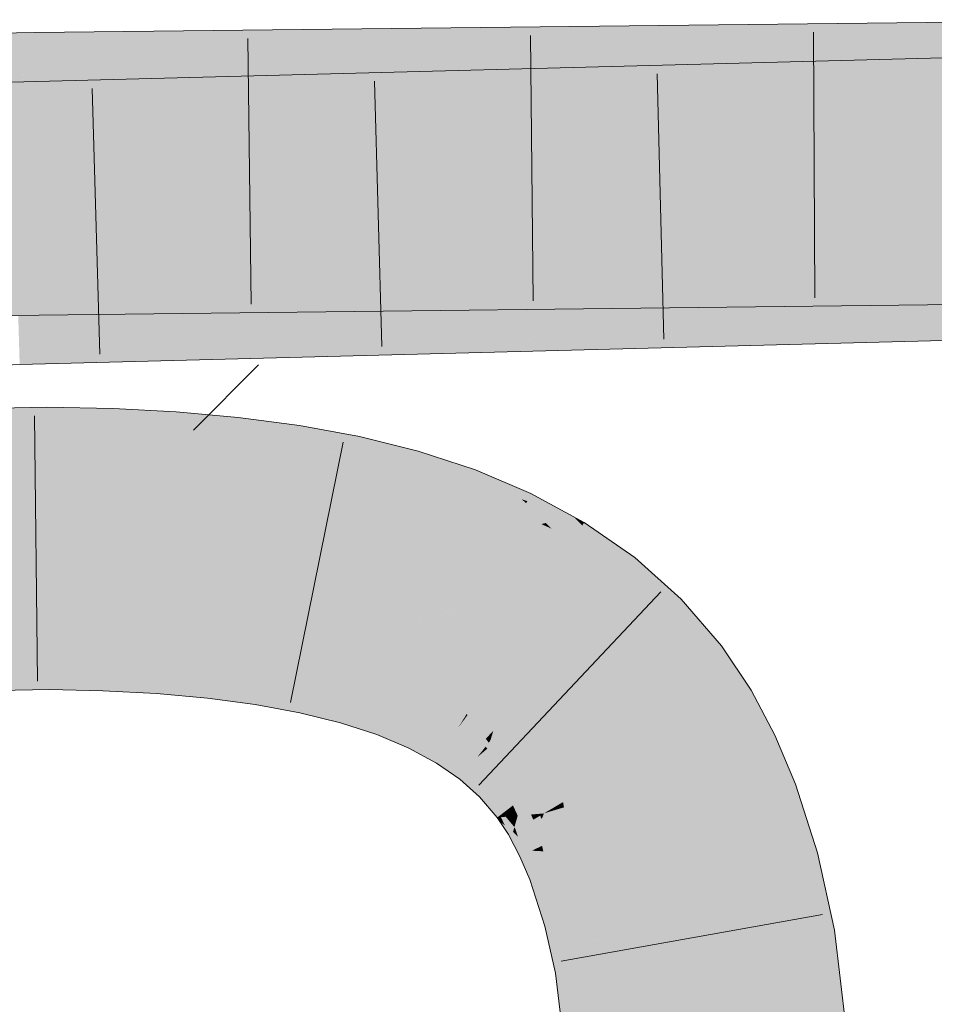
# Model space of a CAD drawing. Extents: x -420 to 300, y 62 to 1162.
# Tile 126 of 256: x 205.18 to 205.99, y 723.445 to 724.316. Entities that reach past the tile are written whole.
import ezdxf

# ---------------------------------------------------------------- set-up
doc = ezdxf.new("R2010")
doc.units = 0
doc.layers.get('0').update_dxf_attribs({"lineweight": 35})
for name, color, linetype, lineweight, true_color in [('E_Detail_Wandschraffur', 7, 'Continuous', 5, 0xc0c0c0), ('E_Leerrohr 25-A06G9FCX8I', 7, 'Continuous', 9, 0xff8000), ('E_Leerrohr 25-Shading', 7, 'Continuous', 9, 0xff8000)]:
    doc.layers.add(name, color=color, linetype=linetype, lineweight=lineweight, true_color=true_color)

# ---------------------------------------------------------------- blocks, each defined once
blk = doc.blocks.new('Shading-A06G9EZD8I', base_point=(169.78319, 721.9892))
at = {"layer": 'E_Leerrohr 25-Shading', "color": 43, "true_color": 0xd7ab7f}
for points in [[(205.75902, 724.23962), (207.2879, 724.27972), (205.67062, 724.27399), (207.28729, 724.31628)], [(205.75902, 724.27472), (206.13327, 724.27899), (205.67062, 724.3103), (206.13321, 724.31555)], [(205.19386, 724.29944), (205.19377, 724.30493), (204.68358, 724.25824), (205.06499, 724.29749)], [(205.06499, 724.29749), (205.19377, 724.30493), (205.12428, 724.30353)], [(205.24974, 724.30554), (205.19377, 724.30493), (205.19386, 724.29944)], [(205.19408, 724.28534), (205.36273, 724.30682), (205.19386, 724.29944), (205.24974, 724.30554)], [(205.46677, 724.30804), (205.36273, 724.30682), (205.19434, 724.26862), (205.19408, 724.28534)], [(205.19434, 724.26862), (205.19435, 724.26831), (205.56407, 724.30914), (205.40907, 724.28442)], [(205.19434, 724.26862), (205.56407, 724.30914), (205.46677, 724.30804)], [(205.40907, 724.28442), (205.56659, 724.2962), (205.56407, 724.30914), (205.60562, 724.30957)], [(205.63716, 724.29688), (205.61737, 724.30487), (205.49529, 724.27173), (205.56659, 724.2962)], [(205.61737, 724.30487), (205.60562, 724.30957), (205.56659, 724.2962)], [(205.69402, 724.27399), (205.75902, 724.27472), (205.60562, 724.30957), (205.67062, 724.3103)], [(205.19386, 724.29944), (204.68358, 724.25824), (204.8826, 724.26221)], [(204.8826, 724.26221), (205.04898, 724.26544), (205.19386, 724.29944), (205.19408, 724.28534)], [(205.41789, 724.27087), (205.56659, 724.2962), (205.31696, 724.26971), (205.40907, 724.28442)], [(205.49529, 724.27173), (205.56659, 724.2962), (205.41789, 724.27087)], [(205.49529, 724.27173), (205.69402, 724.27399), (205.63716, 724.29688)], [(205.04898, 724.26544), (205.19435, 724.26831), (205.19408, 724.28534)], [(205.40907, 724.28442), (205.19435, 724.26831), (205.31696, 724.26971)], [(205.50954, 724.26971), (205.41953, 724.2674), (205.17398, 724.2243), (205.17377, 724.23181)], [(205.50954, 724.26971), (205.17398, 724.2243), (205.27579, 724.23199)], [(205.27579, 724.23199), (205.43788, 724.24414), (205.50954, 724.26971), (205.59599, 724.27203)], [(205.43788, 724.24414), (205.56227, 724.25348), (205.59599, 724.27203), (205.60562, 724.27228)], [(205.62421, 724.26508), (205.60562, 724.27228), (205.56227, 724.25348)], [(205.69402, 724.23798), (205.75902, 724.23962), (205.60562, 724.27228), (205.67062, 724.27399)], [(205.22217, 724.26221), (205.1729, 724.26093), (205.17302, 724.25677)], [(205.17336, 724.24561), (205.32475, 724.26489), (205.17302, 724.25677), (205.22217, 724.26221)], [(205.17377, 724.23181), (205.41953, 724.2674), (205.17336, 724.24561), (205.32475, 724.26489)], [(205.64272, 724.25787), (205.62421, 724.26508), (205.51569, 724.23328), (205.56227, 724.25348)], [(205.44426, 724.23138), (205.56227, 724.25348), (205.35197, 724.229), (205.43788, 724.24414)], [(205.51569, 724.23328), (205.56227, 724.25348), (205.44426, 724.23138)], [(205.51569, 724.23328), (205.69402, 724.23798), (205.64272, 724.25787)], [(205.35197, 724.229), (205.43788, 724.24414), (205.23904, 724.22601), (205.27579, 724.23199)], [(205.27579, 724.23199), (205.17398, 724.2243), (205.23904, 724.22601)], [(205.67062, 724.02386), (207.2914, 724.06635), (205.75902, 724.06281), (207.2908, 724.10297)], [(205.59871, 724.07434), (205.38695, 724.09369), (205.60091, 724.06964), (205.29765, 724.09271)], [(205.46754, 724.0946), (205.38695, 724.09369), (205.59561, 724.08093), (205.59871, 724.07434)], [(205.59561, 724.08093), (205.59203, 724.08856), (205.46754, 724.0946), (205.53514, 724.0954)], [(205.59203, 724.08856), (205.58855, 724.09601), (205.53514, 724.0954)], [(205.69402, 724.09723), (205.58855, 724.09601), (205.66719, 724.08582)], [(205.66719, 724.08582), (205.58855, 724.09601), (205.65575, 724.08093), (205.59203, 724.08856)], [(205.60562, 724.05957), (205.67062, 724.0603), (205.69402, 724.09723), (205.75902, 724.09796)], [(205.67062, 724.0603), (206.13364, 724.06561), (205.75902, 724.09796), (206.13358, 724.10217)], [(205.08368, 724.08936), (205.01253, 724.08484), (205.1972, 724.08472), (205.19728, 724.07947)], [(205.1972, 724.08472), (205.1971, 724.09155), (205.08368, 724.08936)], [(205.60226, 724.06677), (205.1974, 724.09155), (205.4225, 724.07391), (205.1971, 724.09155)], [(205.4225, 724.07391), (205.1971, 724.09155), (205.1972, 724.08472)], [(205.60091, 724.06964), (205.29765, 724.09271), (205.60226, 724.06677), (205.1974, 724.09155)], [(205.65575, 724.08093), (205.59203, 724.08856), (205.64371, 724.07581), (205.59561, 724.08093)], [(205.12396, 724.0816), (205.01253, 724.08484), (205.19766, 724.05493), (204.24129, 724.03613)], [(205.12396, 724.0816), (205.19766, 724.05493), (205.19746, 724.06744)], [(205.19728, 724.07947), (205.12396, 724.0816), (205.19746, 724.06744)], [(205.1972, 724.08472), (205.19728, 724.07947), (205.4225, 724.07391), (205.48279, 724.06921)], [(205.48279, 724.06921), (205.19728, 724.07947), (205.25763, 724.0556), (205.19746, 724.06744)], [(205.64371, 724.07581), (205.59561, 724.08093), (205.6329, 724.07117), (205.59871, 724.07434)], [(205.48279, 724.06921), (205.25763, 724.0556), (205.60562, 724.05957)], [(205.60295, 724.06525), (205.4225, 724.07391), (205.60315, 724.06488), (205.48279, 724.06921)], [(205.60226, 724.06677), (205.4225, 724.07391), (205.60295, 724.06525)], [(205.48279, 724.06921), (205.60562, 724.05957), (205.60315, 724.06488)], [(205.6329, 724.07117), (205.59871, 724.07434), (205.62498, 724.06781), (205.60091, 724.06964)], [(205.62498, 724.06781), (205.60091, 724.06964), (205.61993, 724.06567), (205.60226, 724.06677)], [(205.19746, 724.06744), (205.19766, 724.05493), (205.25763, 724.0556)], [(205.6078, 724.05255), (205.60825, 724.0589), (205.56038, 724.05762)], [(205.61993, 724.06567), (205.60226, 724.06677), (205.61737, 724.06458), (205.60295, 724.06525)], [(205.61737, 724.06458), (205.60295, 724.06525), (205.61685, 724.06439), (205.60315, 724.06488)], [(205.60315, 724.06488), (205.60562, 724.05957), (205.61685, 724.06439)], [(205.60562, 724.02216), (205.67062, 724.02386), (205.69402, 724.0611), (205.75902, 724.06281)], [(205.67207, 724.05145), (205.60825, 724.0589), (205.66159, 724.04681), (205.6078, 724.05255)], [(205.69402, 724.0611), (205.60825, 724.0589), (205.67207, 724.05145)], [(205.60648, 724.034), (205.27388, 724.05011), (205.60638, 724.03284), (205.18224, 724.04773)], [(205.60664, 724.03644), (205.35587, 724.05225), (205.60648, 724.034), (205.27388, 724.05011)], [(205.60693, 724.04047), (205.43109, 724.0542), (205.60664, 724.03644), (205.35587, 724.05225)], [(205.50073, 724.05603), (205.43109, 724.0542), (205.60733, 724.04608), (205.60693, 724.04047)], [(205.60733, 724.04608), (205.6078, 724.05255), (205.50073, 724.05603), (205.56038, 724.05762)], [(205.66159, 724.04681), (205.6078, 724.05255), (205.65065, 724.04199), (205.60733, 724.04608)], [(205.60638, 724.03284), (205.18224, 724.04773), (205.31877, 724.03931), (205.17923, 724.04761)], [(205.31877, 724.03931), (205.17923, 724.04761), (205.17938, 724.04254)], [(205.21394, 724.04175), (205.17938, 724.04254), (205.28972, 724.01392), (205.17975, 724.02997)], [(205.21394, 724.04175), (205.28972, 724.01392), (205.35251, 724.01556)], [(205.35251, 724.01556), (205.60562, 724.02216), (205.21394, 724.04175), (205.31877, 724.03931)], [(205.65065, 724.04199), (205.60733, 724.04608), (205.64101, 724.03778), (205.60693, 724.04047)], [(205.31877, 724.03931), (205.60562, 724.02216), (205.60637, 724.03259)], [(205.60638, 724.03284), (205.31877, 724.03931), (205.60637, 724.03259)], [(205.60638, 724.03284), (205.60562, 724.02216), (205.62807, 724.03204)], [(205.62991, 724.0329), (205.60648, 724.034), (205.62807, 724.03204), (205.60638, 724.03284)], [(205.63411, 724.03473), (205.60664, 724.03644), (205.62991, 724.0329), (205.60648, 724.034)], [(205.64101, 724.03778), (205.60693, 724.04047), (205.63411, 724.03473), (205.60664, 724.03644)], [(205.28972, 724.01392), (205.17975, 724.02997), (205.22095, 724.01208), (205.18015, 724.01654)], [(205.18015, 724.01654), (205.18031, 724.01105), (205.22095, 724.01208)], [(205.20459, 723.95557), (205.20442, 723.97345), (205.03717, 723.95245), (205.03653, 723.97021)], [(205.26254, 723.95459), (205.2632, 723.97217), (205.20459, 723.95557), (205.20442, 723.97345)], [(205.3177, 723.95227), (205.31891, 723.96924), (205.26254, 723.95459), (205.2632, 723.97217)], [(205.37209, 723.94824), (205.37387, 723.96436), (205.3177, 723.95227), (205.31891, 723.96924)], [(205.37209, 723.94824), (205.42796, 723.95721), (205.37387, 723.96436)], [(205.20461, 723.95319), (205.20459, 723.95557), (205.03728, 723.94958), (205.03717, 723.95245)], [(205.26245, 723.95239), (205.26254, 723.95459), (205.20461, 723.95319), (205.20459, 723.95557)], [(205.31757, 723.9502), (205.3177, 723.95227), (205.26245, 723.95239), (205.26254, 723.95459)], [(205.37209, 723.94824), (205.3918, 723.94604), (205.42796, 723.95721), (205.42589, 723.94397)], [(205.47823, 723.93414), (205.48108, 723.94733), (205.42561, 723.94232), (205.42796, 723.95721)], [(205.20462, 723.95135), (205.20461, 723.95319), (205.03734, 723.94788), (205.03728, 723.94958)], [(205.03734, 723.94788), (205.0377, 723.93793), (205.20462, 723.95135), (205.20471, 723.94098)], [(205.26239, 723.9505), (205.26245, 723.95239), (205.20462, 723.95135), (205.20461, 723.95319)], [(205.20462, 723.95135), (205.20471, 723.94098), (205.26239, 723.9505), (205.26199, 723.93994)], [(205.26239, 723.9505), (205.26199, 723.93994), (205.31743, 723.94824), (205.31668, 723.93756)], [(205.31743, 723.94824), (205.31757, 723.9502), (205.26239, 723.9505), (205.26245, 723.95239)], [(205.31743, 723.94824), (205.31668, 723.93756), (205.37166, 723.94434), (205.37048, 723.93359)], [(205.37166, 723.94434), (205.37189, 723.94629), (205.31743, 723.94824), (205.31757, 723.9502)], [(205.31757, 723.9502), (205.37209, 723.94824), (205.3177, 723.95227)], [(205.31757, 723.9502), (205.34302, 723.94836), (205.37209, 723.94824), (205.37198, 723.94727)], [(205.34302, 723.94836), (205.37189, 723.94629), (205.37198, 723.94727)], [(205.42502, 723.93854), (205.42534, 723.94055), (205.37166, 723.94434), (205.37189, 723.94629)], [(205.37189, 723.94629), (205.39182, 723.94604), (205.37198, 723.94727)], [(205.37189, 723.94629), (205.42534, 723.94055), (205.39182, 723.94604), (205.42561, 723.94232)], [(205.39182, 723.94604), (205.37209, 723.94824), (205.37198, 723.94727)], [(205.3918, 723.94604), (205.42561, 723.94232), (205.42589, 723.94397)], [(205.52991, 723.92328), (205.5331, 723.93439), (205.47823, 723.93414), (205.48108, 723.94733)], [(205.0377, 723.93793), (205.03786, 723.93359), (205.20471, 723.94098), (205.20476, 723.93689)], [(205.20471, 723.94098), (205.20476, 723.93689), (205.26199, 723.93994), (205.26183, 723.93561)], [(205.26199, 723.93994), (205.26183, 723.93561), (205.31668, 723.93756), (205.31633, 723.93274)], [(205.31668, 723.93756), (205.31633, 723.93274), (205.37048, 723.93359), (205.36986, 723.92798)], [(205.37166, 723.94434), (205.37048, 723.93359), (205.42502, 723.93854), (205.42331, 723.92773)], [(205.44626, 723.93524), (205.42502, 723.93854), (205.44547, 723.92426), (205.42331, 723.92773)], [(205.47743, 723.93048), (205.47787, 723.9325), (205.42502, 723.93854), (205.42534, 723.94055)], [(205.47787, 723.9325), (205.47823, 723.93414), (205.42534, 723.94055), (205.42561, 723.94232)], [(205.37048, 723.93359), (205.36986, 723.92798), (205.42331, 723.92773), (205.42226, 723.92102)], [(205.47743, 723.93048), (205.44626, 723.93524), (205.4751, 723.91962), (205.44547, 723.92426)], [(205.47743, 723.93048), (205.4751, 723.91962), (205.5289, 723.9198), (205.52582, 723.909)], [(205.5289, 723.9198), (205.5295, 723.92188), (205.47743, 723.93048), (205.47787, 723.9325)], [(205.5295, 723.92188), (205.52991, 723.92328), (205.47787, 723.9325), (205.47823, 723.93414)], [(205.58066, 723.90936), (205.58382, 723.91785), (205.52991, 723.92328), (205.5331, 723.93439)], [(205.44547, 723.92426), (205.42331, 723.92773), (205.44493, 723.91681), (205.42226, 723.92102)], [(205.4751, 723.91962), (205.44547, 723.92426), (205.47336, 723.91156), (205.44493, 723.91681)], [(205.4751, 723.91962), (205.47336, 723.91156), (205.52582, 723.909), (205.52301, 723.89923)], [(205.5289, 723.9198), (205.52582, 723.909), (205.57942, 723.90601), (205.57545, 723.89539)], [(205.57942, 723.90601), (205.58018, 723.90808), (205.5289, 723.9198), (205.5295, 723.92188)], [(205.58018, 723.90808), (205.58066, 723.90936), (205.5295, 723.92188), (205.52991, 723.92328)], [(205.58382, 723.91785), (205.58066, 723.90936), (205.60562, 723.90863), (205.59813, 723.9032)], [(205.52582, 723.909), (205.52301, 723.89923), (205.57545, 723.89539), (205.57104, 723.88354)], [(205.58344, 723.89252), (205.59465, 723.9007), (205.57545, 723.89539), (205.57942, 723.90601)], [(205.59465, 723.9007), (205.59813, 723.9032), (205.57942, 723.90601), (205.58066, 723.90936)], [(205.62689, 723.88934), (205.59813, 723.9032), (205.59465, 723.9007)], [(205.60562, 723.90863), (205.59813, 723.9032), (205.62125, 723.89502)], [(205.59813, 723.9032), (205.62886, 723.88837), (205.62125, 723.89502)], [(205.60562, 723.90863), (205.62473, 723.89197), (205.63301, 723.89703), (205.62973, 723.8902)], [(205.57545, 723.89539), (205.57104, 723.88354), (205.58344, 723.89252)], [(205.62396, 723.87817), (205.59465, 723.9007), (205.58344, 723.89252)], [(205.62396, 723.87817), (205.62886, 723.88837), (205.59465, 723.9007), (205.62689, 723.88934)], [(205.67062, 723.87665), (205.63301, 723.89703), (205.66357, 723.875), (205.62973, 723.8902)], [(205.58344, 723.89252), (205.57104, 723.88354), (205.62396, 723.87817), (205.61719, 723.86401)], [(205.64613, 723.87091), (205.62886, 723.88837), (205.64217, 723.86993), (205.62396, 723.87817)], [(205.62473, 723.89197), (205.62886, 723.88837), (205.62973, 723.8902)], [(205.62973, 723.8902), (205.62886, 723.88837), (205.66357, 723.875), (205.64613, 723.87091)], [(205.62396, 723.87817), (205.61719, 723.86401), (205.64217, 723.86993)], [(205.67854, 723.86865), (205.67062, 723.87665), (205.67836, 723.86835), (205.66357, 723.875)], [(205.67854, 723.86865), (205.68025, 723.87146), (205.67062, 723.87665)], [(205.61719, 723.86401), (205.64661, 723.85565), (205.64217, 723.86993), (205.64929, 723.8667)], [(205.651, 723.86597), (205.64613, 723.87091), (205.64217, 723.86993)], [(205.66357, 723.875), (205.64613, 723.87091), (205.67836, 723.86835), (205.66696, 723.84979)], [(205.67854, 723.86865), (205.66696, 723.84979), (205.70222, 723.81165), (205.69402, 723.81738)], [(205.67854, 723.86865), (205.67917, 723.86792), (205.68025, 723.87146), (205.71373, 723.84821)], [(205.67854, 723.86865), (205.70222, 723.81165), (205.71382, 723.82635)], [(205.67917, 723.86792), (205.71382, 723.82635), (205.71373, 723.84821), (205.7249, 723.84039)], [(205.64661, 723.85565), (205.61719, 723.86401), (205.645, 723.849)], [(205.64661, 723.85565), (205.66696, 723.84979), (205.64929, 723.8667), (205.651, 723.86597)], [(205.66109, 723.84027), (205.66696, 723.84979), (205.645, 723.849), (205.64661, 723.85565)], [(205.66696, 723.84979), (205.66109, 723.84027), (205.69402, 723.81738)], [(205.74426, 723.78223), (205.76605, 723.80359), (205.71382, 723.82635), (205.7249, 723.84039)], [(205.70222, 723.81165), (205.7399, 723.77795), (205.71382, 723.82635), (205.74426, 723.78223)], [(205.75902, 723.75574), (205.76605, 723.80359), (205.74426, 723.78223)], [(205.75902, 723.75574), (205.77255, 723.73999), (205.76605, 723.80359), (205.80162, 723.76227)], [(205.7399, 723.77795), (205.75902, 723.75574), (205.74426, 723.78223)], [(205.04463, 723.74542), (205.20645, 723.74957), (205.05162, 723.75708), (205.20638, 723.75909)], [(205.20638, 723.75909), (205.20636, 723.76007), (205.05162, 723.75708)], [(205.25513, 723.7572), (205.25519, 723.75891), (205.20638, 723.75909), (205.20636, 723.76007)], [(205.20645, 723.74957), (205.25479, 723.74829), (205.20638, 723.75909), (205.25513, 723.7572)], [(205.25479, 723.74829), (205.30315, 723.74536), (205.25513, 723.7572), (205.30373, 723.7536)], [(205.25513, 723.7572), (205.30373, 723.7536), (205.25517, 723.75848), (205.30383, 723.75525)], [(205.30383, 723.75525), (205.30392, 723.75635), (205.25517, 723.75848), (205.25519, 723.75891)], [(205.30373, 723.7536), (205.35005, 723.74811), (205.30383, 723.75525), (205.35027, 723.75006)], [(205.35027, 723.75006), (205.35051, 723.75226), (205.30383, 723.75525), (205.30392, 723.75635)], [(205.79645, 723.70422), (205.82793, 723.72296), (205.77255, 723.73999), (205.80162, 723.76227)], [(205.04555, 723.7204), (205.2067, 723.72351), (205.04463, 723.74542), (205.20645, 723.74957)], [(205.2067, 723.72351), (205.25381, 723.72235), (205.20645, 723.74957), (205.25479, 723.74829)], [(205.25381, 723.72235), (205.30135, 723.71985), (205.25479, 723.74829), (205.30315, 723.74536)], [(205.30135, 723.71985), (205.34651, 723.71588), (205.30315, 723.74536), (205.34921, 723.74054)], [(205.30315, 723.74536), (205.34921, 723.74054), (205.30373, 723.7536), (205.35005, 723.74811)], [(205.34921, 723.74054), (205.39264, 723.73364), (205.35005, 723.74811), (205.39375, 723.74066)], [(205.35005, 723.74811), (205.39375, 723.74066), (205.35027, 723.75006), (205.3941, 723.74286)], [(205.35027, 723.75006), (205.3941, 723.74286), (205.35048, 723.75189), (205.39449, 723.74536)], [(205.39449, 723.74536), (205.39465, 723.7464), (205.35048, 723.75189), (205.35051, 723.75226)], [(205.3941, 723.74286), (205.43492, 723.73358), (205.39449, 723.74536), (205.43558, 723.73663)], [(205.43558, 723.73663), (205.43605, 723.73877), (205.39449, 723.74536), (205.39465, 723.7464)], [(205.34651, 723.71588), (205.38895, 723.71027), (205.34921, 723.74054), (205.39264, 723.73364)], [(205.39264, 723.73364), (205.43301, 723.72473), (205.39375, 723.74066), (205.4344, 723.73114)], [(205.39375, 723.74066), (205.4344, 723.73114), (205.3941, 723.74286), (205.43492, 723.73358)], [(205.43492, 723.73358), (205.44806, 723.72955), (205.43558, 723.73663), (205.45016, 723.73242)], [(205.43558, 723.73663), (205.45016, 723.73242), (205.43594, 723.73834), (205.45143, 723.73413)], [(205.45143, 723.73413), (205.45197, 723.7348), (205.43594, 723.73834), (205.43605, 723.73877)], [(205.38895, 723.71027), (205.42831, 723.703), (205.39264, 723.73364), (205.43301, 723.72473)], [(205.4344, 723.73114), (205.43301, 723.72473), (205.44644, 723.72742), (205.44238, 723.72192)], [(205.44644, 723.72742), (205.44806, 723.72955), (205.4344, 723.73114), (205.43492, 723.73358)], [(205.47159, 723.71954), (205.47234, 723.72217), (205.44644, 723.72742), (205.44806, 723.72955)], [(205.44806, 723.72955), (205.47234, 723.72217), (205.45016, 723.73242), (205.47334, 723.72565)], [(205.45016, 723.73242), (205.47334, 723.72565), (205.45143, 723.73413), (205.474, 723.72797)], [(205.474, 723.72797), (205.47408, 723.72827), (205.45143, 723.73413), (205.45197, 723.7348)], [(205.47408, 723.72827), (205.47437, 723.72925), (205.45197, 723.7348)], [(205.50737, 723.71252), (205.50822, 723.71484), (205.47334, 723.72565), (205.47408, 723.72827)], [(205.50822, 723.71484), (205.50935, 723.71783), (205.47408, 723.72827), (205.47437, 723.72925)], [(205.43301, 723.72473), (205.42831, 723.703), (205.44238, 723.72192)], [(205.44238, 723.72192), (205.42831, 723.703), (205.46991, 723.71368), (205.46429, 723.69409)], [(205.44644, 723.72742), (205.44238, 723.72192), (205.47159, 723.71954), (205.46991, 723.71368)], [(205.47159, 723.71954), (205.46991, 723.71368), (205.50491, 723.70593), (205.50294, 723.70068)], [(205.50491, 723.70593), (205.50594, 723.70868), (205.47159, 723.71954), (205.47234, 723.72217)], [(205.47234, 723.72217), (205.50594, 723.70868), (205.47334, 723.72565), (205.50737, 723.71252)], [(205.81602, 723.66736), (205.84911, 723.68304), (205.79645, 723.70422), (205.82793, 723.72296)], [(205.46991, 723.71368), (205.46429, 723.69409), (205.50294, 723.70068), (205.49658, 723.68353)], [(205.50594, 723.70868), (205.53537, 723.6933), (205.50737, 723.71252), (205.53734, 723.69739)], [(205.53734, 723.69739), (205.53828, 723.6994), (205.50737, 723.71252), (205.50822, 723.71484)], [(205.50822, 723.71484), (205.53828, 723.6994), (205.50917, 723.71735), (205.54008, 723.70319)], [(205.50917, 723.71735), (205.54008, 723.70319), (205.50935, 723.71783), (205.54054, 723.7041)], [(205.54054, 723.7041), (205.5408, 723.70465), (205.50935, 723.71783)], [(205.50491, 723.70593), (205.50294, 723.70068), (205.53404, 723.69055), (205.53178, 723.68585)], [(205.53404, 723.69055), (205.53537, 723.6933), (205.50491, 723.70593), (205.50594, 723.70868)], [(205.53828, 723.6994), (205.56404, 723.68219), (205.54008, 723.70319), (205.56689, 723.68683)], [(205.54008, 723.70319), (205.56689, 723.68683), (205.54054, 723.7041), (205.56767, 723.68811)], [(205.54054, 723.7041), (205.56767, 723.68811), (205.5408, 723.70465), (205.56825, 723.68909)], [(205.56825, 723.68909), (205.56859, 723.68964), (205.5408, 723.70465)], [(205.50294, 723.70068), (205.49658, 723.68353), (205.53178, 723.68585), (205.52498, 723.67163)], [(205.55878, 723.67365), (205.56046, 723.67639), (205.53404, 723.69055), (205.53537, 723.6933)], [(205.53537, 723.6933), (205.56046, 723.67639), (205.53734, 723.69739), (205.563, 723.68054)], [(205.563, 723.68054), (205.56404, 723.68219), (205.53734, 723.69739), (205.53828, 723.6994)], [(205.53178, 723.68585), (205.52498, 723.67163), (205.55623, 723.66949), (205.54942, 723.65839)], [(205.53404, 723.69055), (205.53178, 723.68585), (205.55878, 723.67365), (205.55623, 723.66949)], [(205.56404, 723.68219), (205.58548, 723.66357), (205.56689, 723.68683), (205.58949, 723.66864)], [(205.56689, 723.68683), (205.58949, 723.66864), (205.56767, 723.68811), (205.59064, 723.6701)], [(205.56767, 723.68811), (205.59064, 723.6701), (205.56825, 723.68909), (205.59163, 723.67139)], [(205.56825, 723.68909), (205.59163, 723.67139), (205.56859, 723.68964), (205.59238, 723.6723)], [(205.59238, 723.6723), (205.59279, 723.67285), (205.56859, 723.68964)], [(205.57916, 723.65558), (205.58119, 723.65814), (205.55878, 723.67365), (205.56046, 723.67639)], [(205.56046, 723.67639), (205.58119, 723.65814), (205.563, 723.68054), (205.58435, 723.66217)], [(205.58435, 723.66217), (205.58548, 723.66357), (205.563, 723.68054), (205.56404, 723.68219)], [(205.83282, 723.6275), (205.86729, 723.63989), (205.81602, 723.66736), (205.84911, 723.68304)], [(205.55623, 723.66949), (205.54942, 723.65839), (205.57634, 723.65198), (205.57013, 723.6441)], [(205.55878, 723.67365), (205.55623, 723.66949), (205.57916, 723.65558), (205.57634, 723.65198)], [(205.58949, 723.66864), (205.58548, 723.66357), (205.59033, 723.66772)], [(205.59033, 723.66772), (205.58548, 723.66357), (205.60802, 723.64874), (205.6028, 723.64362)], [(205.59064, 723.6701), (205.58949, 723.66864), (205.59175, 723.66895), (205.59033, 723.66772)], [(205.59175, 723.66895), (205.59033, 723.66772), (205.60957, 723.65027), (205.60802, 723.64874)], [(205.59175, 723.66895), (205.59297, 723.66998), (205.59064, 723.6701), (205.59163, 723.67139)], [(205.59297, 723.66998), (205.5945, 723.67133), (205.59163, 723.67139), (205.59279, 723.67285)], [(205.60957, 723.65027), (205.61101, 723.65167), (205.59175, 723.66895), (205.59297, 723.66998)], [(205.61101, 723.65167), (205.61122, 723.65186), (205.59297, 723.66998), (205.5945, 723.67133)], [(205.5945, 723.67133), (205.59485, 723.6709), (205.61365, 723.65424), (205.61314, 723.65375)], [(205.59485, 723.6709), (205.61122, 723.65186), (205.61314, 723.65375)], [(205.59547, 723.63641), (205.59784, 723.63873), (205.57916, 723.65558), (205.58119, 723.65814)], [(205.58119, 723.65814), (205.59784, 723.63873), (205.58435, 723.66217), (205.60161, 723.64246)], [(205.60161, 723.64246), (205.6028, 723.64362), (205.58435, 723.66217), (205.58548, 723.66357)], [(205.57634, 723.65198), (205.57013, 723.6441), (205.59241, 723.63342), (205.58749, 723.6286)], [(205.57916, 723.65558), (205.57634, 723.65198), (205.59547, 723.63641), (205.59241, 723.63342)], [(205.60957, 723.65027), (205.60802, 723.64874), (205.6254, 723.62726), (205.62344, 723.62573)], [(205.62625, 723.62787), (205.61122, 723.65186), (205.6254, 723.62726), (205.60957, 723.65027)], [(205.61122, 723.65186), (205.62625, 723.62787), (205.61314, 723.65375), (205.63049, 723.63116)], [(205.61314, 723.65375), (205.63049, 723.63116), (205.61365, 723.65424), (205.63161, 723.63202)], [(205.63161, 723.63202), (205.63223, 723.63251), (205.61365, 723.65424)], [(205.59784, 723.63873), (205.61165, 723.6167), (205.60161, 723.64246), (205.61592, 723.62)], [(205.61592, 723.62), (205.61714, 723.62091), (205.60161, 723.64246), (205.6028, 723.64362)], [(205.60802, 723.64874), (205.6028, 723.64362), (205.62344, 723.62573), (205.61714, 723.62091)], [(205.59241, 723.63342), (205.58749, 723.6286), (205.60577, 723.61218), (205.60318, 723.61023)], [(205.59547, 723.63641), (205.59241, 723.63342), (205.60899, 723.61469), (205.60577, 723.61218)], [(205.60899, 723.61469), (205.61165, 723.6167), (205.59547, 723.63641), (205.59784, 723.63873)], [(205.63049, 723.63116), (205.64032, 723.61346), (205.63161, 723.63202), (205.64238, 723.61365)], [(205.64238, 723.61365), (205.64453, 723.61383), (205.63161, 723.63202), (205.63223, 723.63251)], [(205.86404, 723.57275), (205.88667, 723.57886), (205.83321, 723.62762), (205.86729, 723.63989)], [(205.62344, 723.62573), (205.61714, 723.62091), (205.62984, 723.61255), (205.62129, 723.61182)], [(205.63307, 723.61285), (205.62625, 723.62787), (205.62984, 723.61255), (205.62344, 723.62573)], [(205.63307, 723.61285), (205.64032, 723.61346), (205.62625, 723.62787), (205.63049, 723.63116)], [(205.83282, 723.6275), (205.85132, 723.56934), (205.83321, 723.62762), (205.86404, 723.57275)], [(205.60654, 723.61053), (205.6107, 723.6109), (205.60577, 723.61218), (205.60899, 723.61469)], [(205.60899, 723.61469), (205.6107, 723.6109), (205.61165, 723.6167), (205.61415, 723.61121)], [(205.61165, 723.6167), (205.61415, 723.61121), (205.61592, 723.62), (205.61974, 723.61169)], [(205.61974, 723.61169), (205.62129, 723.61182), (205.61592, 723.62), (205.61714, 723.62091)], [(205.60577, 723.61218), (205.60318, 723.61023), (205.60654, 723.61053)], [(205.60654, 723.61053), (205.60318, 723.61023), (205.60983, 723.60327), (205.60562, 723.60651)], [(205.60562, 723.60651), (205.61307, 723.59515), (205.61717, 723.5976)], [(205.60983, 723.60327), (205.61636, 723.59821), (205.60654, 723.61053), (205.6107, 723.6109)], [(205.6107, 723.6109), (205.61838, 723.60175), (205.61415, 723.61121)], [(205.6107, 723.6109), (205.61636, 723.59821), (205.61838, 723.60175), (205.61717, 723.5976)], [(205.61415, 723.61121), (205.61838, 723.60175), (205.61974, 723.61169), (205.62067, 723.60962)], [(205.62549, 723.60254), (205.62129, 723.61182), (205.6196, 723.59906), (205.61838, 723.60175)], [(205.62067, 723.60962), (205.62129, 723.61182), (205.61974, 723.61169)], [(205.62549, 723.60254), (205.63513, 723.60828), (205.62129, 723.61182), (205.63307, 723.61285)], [(205.62549, 723.60254), (205.63226, 723.5824), (205.63513, 723.60828), (205.63846, 723.59833)], [(205.63307, 723.61285), (205.63513, 723.60828), (205.64032, 723.61346), (205.6412, 723.61188)], [(205.63513, 723.60828), (205.63846, 723.59833), (205.6412, 723.61188), (205.64252, 723.6087)], [(205.64252, 723.6087), (205.63846, 723.59833), (205.65076, 723.58893), (205.64285, 723.58514)], [(205.6412, 723.61188), (205.64453, 723.61383), (205.64032, 723.61346)], [(205.64252, 723.6087), (205.64453, 723.61383), (205.6412, 723.61188)], [(205.65633, 723.59155), (205.64453, 723.61383), (205.65076, 723.58893), (205.64252, 723.6087)], [(205.61307, 723.59515), (205.62326, 723.57587), (205.61717, 723.5976), (205.6338, 723.58087)], [(205.61838, 723.60175), (205.61717, 723.5976), (205.6196, 723.59906)], [(205.6196, 723.59906), (205.61717, 723.5976), (205.62155, 723.5932)], [(205.62549, 723.60254), (205.6196, 723.59906), (205.63226, 723.5824), (205.62155, 723.5932)], [(205.63846, 723.59833), (205.63226, 723.5824), (205.64285, 723.58514), (205.6338, 723.58087)], [(205.65633, 723.59155), (205.64285, 723.58514), (205.66148, 723.57947), (205.644, 723.58032)], [(205.62326, 723.57587), (205.63196, 723.55548), (205.6338, 723.58087), (205.64879, 723.56152)], [(205.64285, 723.58514), (205.6338, 723.58087), (205.644, 723.58032)], [(205.644, 723.58032), (205.6338, 723.58087), (205.64838, 723.56207)], [(205.66148, 723.57947), (205.644, 723.58032), (205.64879, 723.56152), (205.64838, 723.56207)], [(205.66148, 723.57947), (205.64879, 723.56152), (205.66443, 723.56714)], [(205.66443, 723.56714), (205.66643, 723.56787), (205.66148, 723.57947)], [(205.85132, 723.56934), (205.86554, 723.50482), (205.86404, 723.57275), (205.88864, 723.50836)], [(205.88864, 723.50836), (205.90173, 723.51038), (205.86404, 723.57275), (205.88667, 723.57886)], [(205.64879, 723.56152), (205.67059, 723.52295), (205.66443, 723.56714)], [(205.67059, 723.52295), (205.66643, 723.56787), (205.66443, 723.56714)], [(205.67059, 723.52295), (205.67165, 723.52106), (205.66643, 723.56787), (205.68059, 723.52344)], [(205.63196, 723.55548), (205.64523, 723.51398), (205.64879, 723.56152), (205.67165, 723.52106)], [(205.67165, 723.52106), (205.64523, 723.51398), (205.68622, 723.47729), (205.65463, 723.47241)], [(205.67165, 723.52106), (205.68706, 723.48163), (205.68059, 723.52344), (205.68623, 723.49841)], [(205.67165, 723.52106), (205.68622, 723.47729), (205.68428, 723.48871)], [(205.91475, 723.38281), (205.91718, 723.383), (205.88864, 723.50836), (205.90173, 723.51038)], [(205.86554, 723.50482), (205.88068, 723.38013), (205.88864, 723.50836), (205.91475, 723.38281)], [(205.68706, 723.48163), (205.6886, 723.47766), (205.68623, 723.49841), (205.69081, 723.47797)], [(205.68622, 723.47729), (205.6886, 723.47766), (205.68428, 723.48871)], [(205.68622, 723.47729), (205.65463, 723.47241), (205.68727, 723.45532)], [(205.68826, 723.4776), (205.68622, 723.47729), (205.68979, 723.45404), (205.68727, 723.45532)], [(205.68979, 723.45404), (205.6886, 723.47766), (205.68826, 723.4776)], [(205.69402, 723.45178), (205.69081, 723.47797), (205.6886, 723.47766)], [(205.68979, 723.45404), (205.69208, 723.45282), (205.6886, 723.47766), (205.69093, 723.46649)], [(205.68727, 723.45532), (205.65463, 723.47241), (205.69164, 723.36523), (205.66794, 723.3634)], [(205.69208, 723.45282), (205.69402, 723.45178), (205.69093, 723.46649)], [(205.68979, 723.45404), (205.68727, 723.45532), (205.69553, 723.36554), (205.69164, 723.36523)], [(205.69553, 723.36554), (205.69931, 723.36584), (205.68979, 723.45404), (205.69208, 723.45282)], [(205.69208, 723.45282), (205.69931, 723.36584), (205.69345, 723.45209), (205.70218, 723.36609)], [(205.70218, 723.36609), (205.70444, 723.36627), (205.69345, 723.45209), (205.69402, 723.45178)]]:
    blk.add_solid(points, dxfattribs=at)
at = {"layer": 'E_Leerrohr 25-Shading', "color": 31, "true_color": 0xfabd7f}
for points in [[(205.75902, 724.27472), (205.77641, 724.23291), (206.13327, 724.27899), (206.13333, 724.24335)], [(205.02234, 724.17651), (205.1591, 724.1792), (205.04898, 724.26544), (205.19185, 724.26825)], [(205.1591, 724.1792), (205.19572, 724.17993), (205.19185, 724.26825), (205.19435, 724.26831)], [(205.31696, 724.26971), (205.19435, 724.26831), (205.27698, 724.18085), (205.19572, 724.17993)], [(205.37115, 724.18195), (205.41789, 724.27087), (205.27698, 724.18085), (205.31696, 724.26971)], [(205.44255, 724.18274), (205.49529, 724.27173), (205.37115, 724.18195), (205.41789, 724.27087)], [(205.69402, 724.27399), (205.49529, 724.27173), (205.73062, 724.18604), (205.44255, 724.18274)], [(205.73062, 724.18604), (205.79562, 724.18677), (205.69402, 724.27399), (205.75902, 724.27472)], [(205.75902, 724.23962), (205.79562, 724.15222), (207.10847, 724.27502), (207.10941, 724.18658)], [(205.77641, 724.23291), (205.79562, 724.18677), (206.13333, 724.24335), (206.13342, 724.19061)], [(205.46338, 724.14349), (205.51569, 724.23328), (205.39798, 724.14178), (205.44426, 724.23138)], [(205.69402, 724.23798), (205.51569, 724.23328), (205.73062, 724.15051), (205.46338, 724.14349)], [(205.73062, 724.15051), (205.79562, 724.15222), (205.69402, 724.23798), (205.75902, 724.23962)], [(205.21449, 724.15857), (205.23904, 724.22601), (205.17596, 724.15784), (205.17398, 724.2243)], [(205.31252, 724.13953), (205.35197, 724.229), (205.20656, 724.13678), (205.23904, 724.22601)], [(205.39798, 724.14178), (205.44426, 724.23138), (205.31252, 724.13953), (205.35197, 724.229)], [(205.75902, 724.06281), (207.2908, 724.10297), (205.79562, 724.15222), (207.28935, 724.19135)], [(205.79562, 724.18677), (205.78845, 724.16931), (206.13342, 724.19061), (206.13345, 724.17584)], [(205.19594, 724.16553), (205.27698, 724.18085), (205.19572, 724.17993)], [(205.19594, 724.16553), (205.22211, 724.15869), (205.27698, 724.18085), (205.32179, 724.16058)], [(205.40852, 724.16223), (205.37115, 724.18195), (205.32179, 724.16058), (205.27698, 724.18085)], [(205.47501, 724.16345), (205.44255, 724.18274), (205.40852, 724.16223), (205.37115, 724.18195)], [(205.72325, 724.16809), (205.73062, 724.18604), (205.47501, 724.16345), (205.44255, 724.18274)], [(205.73062, 724.18604), (205.72325, 724.16809), (205.79562, 724.18677), (205.78845, 724.16931)], [(205.1591, 724.1792), (205.05377, 724.16699), (205.19594, 724.16553), (205.19659, 724.12378)], [(205.19594, 724.16553), (205.19572, 724.17993), (205.1591, 724.1792)], [(205.78845, 724.16931), (205.75902, 724.09796), (206.13345, 724.17584), (206.13358, 724.10217)], [(205.19659, 724.12378), (205.05377, 724.16699), (205.1971, 724.09161), (204.94106, 724.15393)], [(205.38695, 724.09369), (205.19594, 724.16553), (205.29765, 724.09271), (205.19659, 724.12378)], [(205.22211, 724.15869), (205.19594, 724.16553), (205.21449, 724.15857)], [(205.53514, 724.0954), (205.58855, 724.09601), (205.40852, 724.16223), (205.47501, 724.16345)], [(205.69402, 724.09723), (205.72325, 724.16809), (205.58855, 724.09601), (205.47501, 724.16345)], [(205.72325, 724.16809), (205.69402, 724.09723), (205.78845, 724.16931), (205.75902, 724.09796)], [(205.20656, 724.13678), (205.21449, 724.15857), (205.17661, 724.13599), (205.17596, 724.15784)], [(205.38695, 724.09369), (205.46754, 724.0946), (205.21449, 724.15857), (205.22211, 724.15869)], [(205.22211, 724.15869), (205.46754, 724.0946), (205.32179, 724.16058)], [(205.46754, 724.0946), (205.53514, 724.0954), (205.32179, 724.16058), (205.40852, 724.16223)], [(205.08368, 724.08936), (205.1971, 724.09161), (204.91446, 724.15088), (204.94987, 724.15179)], [(205.73062, 724.15051), (205.46338, 724.14349), (205.69402, 724.0611), (205.60825, 724.0589)], [(205.69402, 724.0611), (205.75902, 724.06281), (205.73062, 724.15051), (205.79562, 724.15222)], [(205.50073, 724.05603), (205.31252, 724.13953), (205.43109, 724.0542), (205.20656, 724.13678)], [(205.56038, 724.05762), (205.39798, 724.14178), (205.50073, 724.05603), (205.31252, 724.13953)], [(205.60825, 724.0589), (205.46338, 724.14349), (205.56038, 724.05762), (205.39798, 724.14178)], [(205.43109, 724.0542), (205.20656, 724.13678), (205.17751, 724.10565), (205.17661, 724.13599)], [(205.19659, 724.12378), (205.1971, 724.09155), (205.29765, 724.09271)], [(205.35587, 724.05225), (205.17751, 724.10565), (205.27388, 724.05011), (205.17848, 724.073)], [(205.43109, 724.0542), (205.17751, 724.10565), (205.35587, 724.05225)], [(205.1971, 724.09161), (205.08368, 724.08936), (205.1971, 724.09155)], [(205.17848, 724.073), (205.17923, 724.04761), (205.27388, 724.05011)], [(205.20532, 723.8739), (205.20476, 723.93689), (205.04002, 723.87317), (205.03786, 723.93359)], [(205.25948, 723.87299), (205.26183, 723.93561), (205.20532, 723.8739), (205.20476, 723.93689)], [(205.31201, 723.87134), (205.31633, 723.93274), (205.25948, 723.87299), (205.26183, 723.93561)], [(205.36334, 723.86877), (205.36986, 723.92798), (205.31201, 723.87134), (205.31633, 723.93274)], [(205.41342, 723.86517), (205.42226, 723.92102), (205.36334, 723.86877), (205.36986, 723.92798)], [(205.4547, 723.8252), (205.47336, 723.91156), (205.40845, 723.83374), (205.42226, 723.92102)], [(205.49869, 723.81421), (205.52301, 723.89923), (205.4547, 723.8252), (205.47336, 723.91156)], [(205.54019, 723.80072), (205.57104, 723.88354), (205.49869, 723.81421), (205.52301, 723.89923)], [(205.57899, 723.78436), (205.61719, 723.86401), (205.54019, 723.80072), (205.57104, 723.88354)], [(205.04002, 723.87317), (205.20554, 723.85095), (205.20532, 723.8739)], [(205.04002, 723.87317), (205.04103, 723.84528), (205.20554, 723.85095), (205.04813, 723.8454)], [(205.20532, 723.8739), (205.20554, 723.85095), (205.25948, 723.87299), (205.25867, 723.85175)], [(205.25948, 723.87299), (205.25867, 723.85175), (205.31201, 723.87134), (205.31062, 723.85168)], [(205.31012, 723.84454), (205.36018, 723.84009), (205.31201, 723.87134), (205.36334, 723.86877)], [(205.36018, 723.84009), (205.40845, 723.83374), (205.36334, 723.86877), (205.41342, 723.86517)], [(205.61484, 723.76495), (205.66109, 723.84027), (205.57899, 723.78436), (205.61719, 723.86401)], [(205.04813, 723.8454), (205.20555, 723.84845), (205.20554, 723.85095)], [(205.20554, 723.85095), (205.20555, 723.84845), (205.25867, 723.85175), (205.25851, 723.84729)], [(205.25867, 723.85175), (205.25851, 723.84729), (205.31062, 723.85168), (205.31012, 723.84454)], [(205.20636, 723.76007), (205.20555, 723.84845), (205.04422, 723.75696), (205.04103, 723.84528)], [(205.25519, 723.75891), (205.25851, 723.84729), (205.20636, 723.76007), (205.20555, 723.84845)], [(205.30392, 723.75635), (205.31012, 723.84454), (205.25519, 723.75891), (205.25851, 723.84729)], [(205.35051, 723.75226), (205.36018, 723.84009), (205.30392, 723.75635), (205.31012, 723.84454)], [(205.39465, 723.7464), (205.40845, 723.83374), (205.35051, 723.75226), (205.36018, 723.84009)], [(205.43605, 723.73877), (205.4547, 723.8252), (205.39465, 723.7464), (205.40845, 723.83374)], [(205.61484, 723.76495), (205.69402, 723.81738), (205.66109, 723.84027)], [(205.43605, 723.73877), (205.45197, 723.7348), (205.4547, 723.8252), (205.46338, 723.823)], [(205.45197, 723.7348), (205.47437, 723.72925), (205.46338, 723.823), (205.49869, 723.81421)], [(205.61484, 723.76495), (205.64751, 723.74225), (205.69402, 723.81738), (205.69731, 723.80542)], [(205.69731, 723.80542), (205.70222, 723.81165), (205.69402, 723.81738)], [(205.50935, 723.71783), (205.54019, 723.80072), (205.47437, 723.72925), (205.49869, 723.81421)], [(205.71086, 723.74951), (205.7399, 723.77795), (205.69731, 723.80542), (205.70222, 723.81165)], [(205.53983, 723.79968), (205.50935, 723.71783), (205.55452, 723.771)], [(205.54019, 723.80072), (205.53983, 723.79968), (205.56932, 723.78839), (205.55452, 723.771)], [(205.64751, 723.74225), (205.67677, 723.71613), (205.69731, 723.80542), (205.71086, 723.74951)], [(205.56932, 723.78839), (205.55452, 723.771), (205.57445, 723.77484), (205.56384, 723.75275)], [(205.57445, 723.77484), (205.57899, 723.78436), (205.56932, 723.78839)], [(205.57899, 723.78436), (205.57445, 723.77484), (205.59419, 723.77612), (205.58095, 723.75842)], [(205.58095, 723.75842), (205.57445, 723.77484), (205.5692, 723.74268), (205.56384, 723.75275)], [(205.59419, 723.77612), (205.58095, 723.75842), (205.60295, 723.74561), (205.59264, 723.72876)], [(205.60295, 723.74561), (205.61484, 723.76495), (205.59419, 723.77612)], [(205.7399, 723.77795), (205.71086, 723.74951), (205.75902, 723.75574), (205.71404, 723.73407)], [(205.56384, 723.75275), (205.55452, 723.771), (205.55396, 723.73212), (205.53917, 723.75293)], [(205.61484, 723.76495), (205.60295, 723.74561), (205.6207, 723.76086), (205.60489, 723.73926)], [(205.59264, 723.72876), (205.58095, 723.75842), (205.58403, 723.71472), (205.5692, 723.74268)], [(205.60985, 723.72296), (205.6207, 723.76086), (205.60489, 723.73926)], [(205.62115, 723.75842), (205.6207, 723.76086), (205.61018, 723.72192), (205.60985, 723.72296)], [(205.62115, 723.75842), (205.61018, 723.72192), (205.62877, 723.71851), (205.61613, 723.70245)], [(205.62877, 723.71851), (205.64751, 723.74225), (205.6207, 723.76086)], [(205.75902, 723.75574), (205.71404, 723.73407), (205.76366, 723.73322), (205.72095, 723.70044)], [(205.76366, 723.73322), (205.77255, 723.73999), (205.75902, 723.75574)], [(205.53917, 723.75293), (205.50935, 723.71783), (205.55396, 723.73212), (205.5408, 723.70465)], [(205.5692, 723.74268), (205.56384, 723.75275), (205.5576, 723.72711), (205.55396, 723.73212)], [(205.60489, 723.73926), (205.60295, 723.74561), (205.5943, 723.72479), (205.59264, 723.72876)], [(205.71086, 723.74951), (205.67677, 723.71613), (205.71404, 723.73407)], [(205.58403, 723.71472), (205.5692, 723.74268), (205.57614, 723.7019), (205.5576, 723.72711)], [(205.60382, 723.7019), (205.60985, 723.72296), (205.5943, 723.72479), (205.60489, 723.73926)], [(205.64691, 723.74152), (205.62877, 723.71851), (205.65216, 723.69202), (205.63739, 723.67749)], [(205.65216, 723.69202), (205.67677, 723.71613), (205.64691, 723.74152), (205.64751, 723.74225)], [(205.77119, 723.68921), (205.79645, 723.70422), (205.76366, 723.73322), (205.77255, 723.73999)], [(205.55396, 723.73212), (205.5408, 723.70465), (205.5576, 723.72711)], [(205.5943, 723.72479), (205.59264, 723.72876), (205.5853, 723.71246), (205.58403, 723.71472)], [(205.71404, 723.73407), (205.67677, 723.71613), (205.72095, 723.70044), (205.70239, 723.68622)], [(205.76366, 723.73322), (205.72095, 723.70044), (205.77119, 723.68921), (205.72733, 723.66315)], [(205.57614, 723.7019), (205.5576, 723.72711), (205.57091, 723.69336), (205.54869, 723.71521)], [(205.5943, 723.72479), (205.5853, 723.71246), (205.60382, 723.7019), (205.59952, 723.68689)], [(205.61018, 723.72192), (205.59706, 723.67828), (205.61613, 723.70245)], [(205.61018, 723.72192), (205.60985, 723.72296), (205.60402, 723.70142), (205.60382, 723.7019)], [(205.54869, 723.71521), (205.5408, 723.70465), (205.57091, 723.69336), (205.56859, 723.68964)], [(205.5853, 723.71246), (205.58403, 723.71472), (205.57689, 723.70093), (205.57614, 723.7019)], [(205.59952, 723.68689), (205.5853, 723.71246), (205.59308, 723.67987), (205.57689, 723.70093)], [(205.63739, 723.67749), (205.62877, 723.71851), (205.62747, 723.66779), (205.61613, 723.70245)], [(205.6573, 723.65167), (205.70239, 723.68622), (205.65216, 723.69202), (205.67677, 723.71613)], [(205.57689, 723.70093), (205.57614, 723.7019), (205.57117, 723.69312), (205.57091, 723.69336)], [(205.60402, 723.70142), (205.60382, 723.7019), (205.59961, 723.68671), (205.59952, 723.68689)], [(205.62747, 723.66779), (205.61613, 723.70245), (205.62128, 723.66174), (205.60791, 723.69202)], [(205.77693, 723.6488), (205.81602, 723.66736), (205.77119, 723.68921), (205.79645, 723.70422)], [(205.57091, 723.69336), (205.56859, 723.68964), (205.57117, 723.69312)], [(205.57117, 723.69312), (205.56859, 723.68964), (205.57961, 723.68524)], [(205.59308, 723.67987), (205.57689, 723.70093), (205.57961, 723.68524), (205.57117, 723.69312)], [(205.72095, 723.70044), (205.70239, 723.68622), (205.72733, 723.66315), (205.72049, 723.65906)], [(205.56859, 723.68964), (205.59279, 723.67285), (205.57961, 723.68524)], [(205.59279, 723.67285), (205.59567, 723.67651), (205.57961, 723.68524), (205.59308, 723.67987)], [(205.60791, 723.69202), (205.59279, 723.67285), (205.62128, 723.66174), (205.61365, 723.65424)], [(205.59952, 723.68689), (205.59308, 723.67987), (205.59706, 723.67828)], [(205.59952, 723.68689), (205.59706, 723.67828), (205.59961, 723.68671)], [(205.65216, 723.69202), (205.63739, 723.67749), (205.6573, 723.65167), (205.64554, 723.6427)], [(205.66145, 723.6239), (205.72049, 723.65906), (205.6573, 723.65167), (205.70239, 723.68622)], [(205.77119, 723.68921), (205.72733, 723.66315), (205.73618, 723.62946), (205.73062, 723.63995)], [(205.77119, 723.68921), (205.73618, 723.62946), (205.77693, 723.6488)], [(205.59567, 723.67651), (205.59706, 723.67828), (205.59308, 723.67987)], [(205.64554, 723.6427), (205.63739, 723.67749), (205.63834, 723.63715), (205.62747, 723.66779)], [(205.63834, 723.63715), (205.62747, 723.66779), (205.63434, 723.63409), (205.62128, 723.66174)], [(205.78157, 723.60913), (205.83282, 723.6275), (205.77693, 723.6488), (205.81602, 723.66736)], [(205.63434, 723.63409), (205.62128, 723.66174), (205.63223, 723.63251), (205.61676, 723.65729)], [(205.72049, 723.65906), (205.66145, 723.6239), (205.73062, 723.63995), (205.66225, 723.6192)], [(205.72733, 723.66315), (205.72049, 723.65906), (205.73062, 723.63995)], [(205.61676, 723.65729), (205.61365, 723.65424), (205.63223, 723.63251)], [(205.6573, 723.65167), (205.64554, 723.6427), (205.66145, 723.6239), (205.65187, 723.61823)], [(205.65187, 723.61823), (205.64554, 723.6427), (205.64674, 723.61517), (205.63834, 723.63715)], [(205.77693, 723.6488), (205.73618, 723.62946), (205.78157, 723.60913), (205.75105, 723.59821)], [(205.63434, 723.63409), (205.63223, 723.63251), (205.64453, 723.61383)], [(205.64674, 723.61517), (205.63834, 723.63715), (205.64453, 723.61383), (205.63434, 723.63409)], [(205.73062, 723.63995), (205.66225, 723.6192), (205.72592, 723.62457), (205.66614, 723.59619)], [(205.72592, 723.62457), (205.73618, 723.62946), (205.73062, 723.63995)], [(205.66225, 723.6192), (205.66145, 723.6239), (205.65242, 723.61627), (205.65187, 723.61823)], [(205.72592, 723.62457), (205.66614, 723.59619), (205.71568, 723.58551), (205.6711, 723.56952)], [(205.71568, 723.58551), (205.74962, 723.59766), (205.72592, 723.62457), (205.73618, 723.62946)], [(205.73618, 723.62946), (205.74962, 723.59766), (205.75105, 723.59821)], [(205.78157, 723.60913), (205.78671, 723.552), (205.83177, 723.62714), (205.8179, 723.56036)], [(205.8179, 723.56036), (205.85132, 723.56934), (205.83177, 723.62714), (205.83282, 723.6275)], [(205.64674, 723.61517), (205.64453, 723.61383), (205.64699, 723.61462)], [(205.64699, 723.61462), (205.64453, 723.61383), (205.65633, 723.59155)], [(205.65242, 723.61627), (205.65187, 723.61823), (205.64699, 723.61462), (205.64674, 723.61517)], [(205.65897, 723.59283), (205.65242, 723.61627), (205.65633, 723.59155), (205.64699, 723.61462)], [(205.66614, 723.59619), (205.66225, 723.6192), (205.65897, 723.59283), (205.65242, 723.61627)], [(205.78157, 723.60913), (205.75105, 723.59821), (205.78671, 723.552), (205.77213, 723.54803)], [(205.70409, 723.52979), (205.76596, 723.54639), (205.71568, 723.58551), (205.74962, 723.59766)], [(205.77213, 723.54803), (205.75105, 723.59821), (205.76836, 723.54706), (205.74962, 723.59766)], [(205.74962, 723.59766), (205.76596, 723.54639), (205.76836, 723.54706)], [(205.66148, 723.57947), (205.66249, 723.58099), (205.65633, 723.59155), (205.65897, 723.59283)], [(205.66249, 723.58099), (205.66754, 723.58862), (205.65897, 723.59283), (205.66614, 723.59619)], [(205.66643, 723.56787), (205.6711, 723.56952), (205.66251, 723.58099), (205.66754, 723.58862)], [(205.66643, 723.56787), (205.66251, 723.58099), (205.66148, 723.57947)], [(205.71568, 723.58551), (205.6711, 723.56952), (205.68059, 723.52344), (205.68054, 723.52362)], [(205.71568, 723.58551), (205.68059, 723.52344), (205.70409, 723.52979)], [(205.6711, 723.56952), (205.66643, 723.56787), (205.68054, 723.52362)], [(205.8082, 723.49603), (205.86554, 723.50482), (205.8179, 723.56036), (205.85132, 723.56934)], [(205.78671, 723.552), (205.79047, 723.49329), (205.8179, 723.56036), (205.8082, 723.49603)], [(205.69632, 723.47882), (205.77818, 723.49139), (205.70409, 723.52979), (205.76596, 723.54639)], [(205.78578, 723.49255), (205.76836, 723.54706), (205.78069, 723.49176), (205.76596, 723.54639)], [(205.76596, 723.54639), (205.77818, 723.49139), (205.78069, 723.49176)], [(205.79047, 723.49329), (205.77213, 723.54803), (205.78578, 723.49255), (205.76836, 723.54706)], [(205.78671, 723.552), (205.77213, 723.54803), (205.79008, 723.49927)], [(205.77213, 723.54803), (205.79047, 723.49329), (205.79008, 723.49927)], [(205.70409, 723.52979), (205.68059, 723.52344), (205.70235, 723.51831), (205.68623, 723.49841)], [(205.70235, 723.51831), (205.68848, 723.50116), (205.69632, 723.47882), (205.69081, 723.47797)], [(205.68848, 723.50116), (205.68623, 723.49841), (205.69081, 723.47797)], [(205.79781, 723.3736), (205.88068, 723.38013), (205.8082, 723.49603), (205.86554, 723.50482)], [(205.78578, 723.49255), (205.77818, 723.49139), (205.79472, 723.37335), (205.79256, 723.37323)], [(205.79047, 723.49329), (205.78578, 723.49255), (205.79121, 723.47217)], [(205.78578, 723.49255), (205.79472, 723.37335), (205.79121, 723.47217)], [(205.79047, 723.49329), (205.79472, 723.37335), (205.8082, 723.49603), (205.79781, 723.3736)], [(205.69402, 723.45178), (205.77818, 723.49139), (205.69632, 723.47882)], [(205.77818, 723.49139), (205.71555, 723.46191), (205.79256, 723.37323), (205.71205, 723.36688)], [(205.69081, 723.47797), (205.69402, 723.45178), (205.69632, 723.47882)], [(205.71555, 723.46191), (205.69402, 723.45178), (205.71205, 723.36688), (205.70444, 723.36627)]]:
    blk.add_solid(points, dxfattribs=at)
blk = doc.blocks.new('Referenz-A06G9FCZ8I')
at = {"layer": 'E_Detail_Wandschraffur', "linetype": 'ByBlock', "ltscale": 0.13}
blk.add_line((205.33416, 723.95306), (205.39185, 724.01075), dxfattribs=at)
at = {"layer": 'E_Leerrohr 25-A06G9FCX8I', "linetype": 'Continuous', "ltscale": 0.13}
for p, q in [((207.2873, 724.3163), (205.1729, 724.26093)), ((206.13322, 724.31558), (205.19378, 724.30492)), ((205.19378, 724.30492), (204.23581, 724.28609)), ((205.88314, 724.30525), (205.8844, 724.07025)), ((205.3823, 724.29956), (205.3853, 724.06458)), ((205.63272, 724.3024), (205.63485, 724.06741)), ((205.74467, 724.2684), (205.7508, 724.03348)), ((205.49457, 724.26185), (205.50107, 724.02694)), ((205.24448, 724.2553), (205.25134, 724.0204)), ((207.2914, 724.06634), (205.18032, 724.01104)), ((206.13364, 724.06558), (205.19766, 724.05495)), ((205.19766, 724.05495), (204.24129, 724.03615)), ((205.18032, 724.01104), (203.03546, 723.94006)), ((205.20442, 723.97347), (205.03653, 723.97021)), ((205.2632, 723.97218), (205.20442, 723.97347)), ((205.31891, 723.96924), (205.2632, 723.97218)), ((205.19341, 723.96576), (205.19597, 723.73077)), ((205.37387, 723.96435), (205.31891, 723.96924)), ((205.42797, 723.95719), (205.37387, 723.96435)), ((205.48108, 723.94735), (205.42797, 723.95719)), ((205.53309, 723.93441), (205.48108, 723.94735)), ((205.46662, 723.94244), (205.42017, 723.71208)), ((205.58382, 723.91784), (205.53309, 723.93441)), ((205.63301, 723.89706), (205.58382, 723.91784)), ((205.68025, 723.87145), (205.63301, 723.89706)), ((205.7249, 723.84042), (205.68025, 723.87145)), ((205.76605, 723.80359), (205.7249, 723.84042)), ((205.7481, 723.80989), (205.58701, 723.63879)), ((205.80161, 723.76228), (205.76605, 723.80359)), ((205.82792, 723.72296), (205.80161, 723.76228)), ((205.20669, 723.72348), (205.04554, 723.72037)), ((205.25381, 723.72235), (205.20669, 723.72348)), ((205.30135, 723.71986), (205.25381, 723.72235)), ((205.3465, 723.71586), (205.30135, 723.71986)), ((205.8491, 723.68306), (205.82792, 723.72296)), ((205.38894, 723.71025), (205.3465, 723.71586)), ((205.42832, 723.70299), (205.38894, 723.71025)), ((205.46429, 723.69406), (205.42832, 723.70299)), ((205.49658, 723.68355), (205.46429, 723.69406)), ((205.52497, 723.67161), (205.49658, 723.68355)), ((205.86729, 723.63986), (205.8491, 723.68306)), ((205.54943, 723.65841), (205.52497, 723.67161)), ((205.57012, 723.64409), (205.54943, 723.65841)), ((205.58749, 723.62862), (205.57012, 723.64409)), ((205.88667, 723.57883), (205.86729, 723.63986)), ((205.60318, 723.61022), (205.58749, 723.62862)), ((205.61306, 723.59514), (205.60318, 723.61022)), ((205.62326, 723.57585), (205.61306, 723.59514)), ((205.63196, 723.5555), (205.62326, 723.57585)), ((205.90173, 723.51038), (205.88667, 723.57883)), ((205.64524, 723.51396), (205.63196, 723.5555)), ((205.89113, 723.52431), (205.65979, 723.48296)), ((205.65463, 723.47243), (205.64524, 723.51396)), ((205.91717, 723.383), (205.90173, 723.51038)), ((205.66794, 723.3634), (205.65463, 723.47243))]:
    blk.add_line(p, q, dxfattribs=at)

msp = doc.modelspace()

# ---------------------------------------------------------------- block references
at = {"color": 8, "lineweight": 25, "ltscale": 0.25, "true_color": 0x808080}
msp.add_blockref('Referenz-A06G9FCZ8I', (0, 0), dxfattribs=at)
msp.add_blockref('Shading-A06G9EZD8I', (169.78319, 721.9892))

doc.saveas('drawing.dxf')
